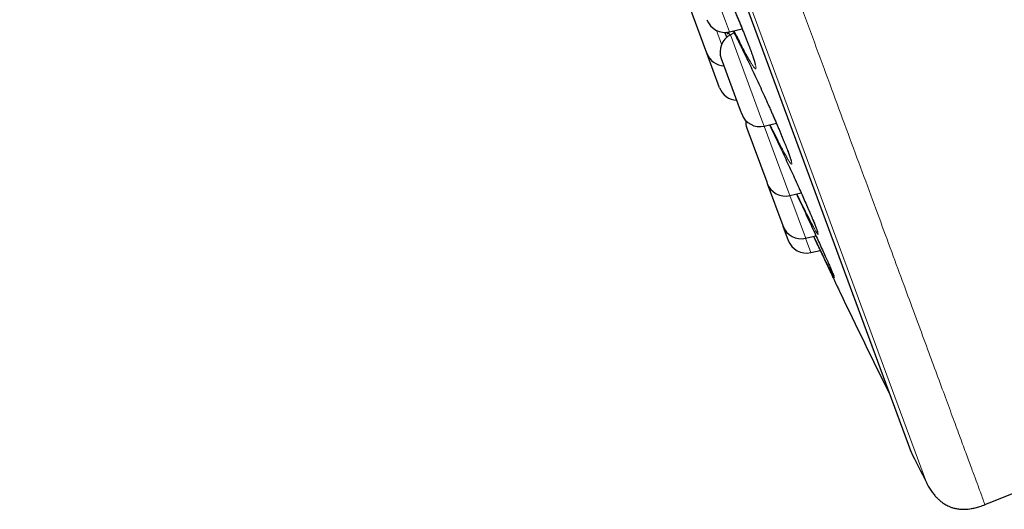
# Model space of a CAD drawing. Header units: millimetres. Extents: x 8 to 791, y 12 to 1717.
# Tile 150 of 256: x 58 to 83, y 1530 to 1543. Entities that reach past the tile are written whole.
import ezdxf

# ---------------------------------------------------------------- set-up
doc = ezdxf.new("R2010")
doc.units = ezdxf.units.MM

msp = doc.modelspace()

# ---------------------------------------------------------------- linework, layer by layer
at = {"color": 8, "linetype": 'Continuous', "lineweight": 0}
for p, q in [((80.978, 1530.583), (57.533, 1594.138)), ((57.75, 1593.26), (80.573, 1531.391)), ((75.014, 1544.599), (75.785, 1542.511)), ((75.785, 1542.511), (75.887, 1542.235)), ((75.685, 1541.915), (75.553, 1542.272)), ((75.898, 1542.148), (75.864, 1542.234)), ((75.914, 1542.16), (76.728, 1539.954)), ((76.728, 1539.954), (76.786, 1539.796)), ((76.786, 1539.796), (77.423, 1538.07)), ((77.423, 1538.07), (77.449, 1537.999)), ((77.449, 1537.999), (77.849, 1536.916)), ((77.849, 1536.916), (77.855, 1536.898)), ((77.855, 1536.898), (77.992, 1536.528))]:
    msp.add_line(p, q, dxfattribs=at)
at = {"color": 7, "linetype": 'Continuous', "lineweight": 30}
for p, q in [((57.756, 1593.239), (80.564, 1531.412)), ((75.304, 1541.679), (74.775, 1543.112)), ((75.756, 1542.225), (75.817, 1542.089)), ((75.887, 1542.235), (76.217, 1542.312)), ((76.007, 1542.208), (75.914, 1542.16)), ((75.632, 1540.79), (75.304, 1541.679)), ((75.674, 1541.542), (76.167, 1540.205)), ((76.167, 1540.205), (76.203, 1540.109)), ((76.337, 1539.745), (76.85, 1538.356)), ((76.786, 1539.796), (77.101, 1539.87)), ((76.85, 1538.356), (76.865, 1538.312)), ((76.865, 1538.312), (77.267, 1537.223)), ((77.449, 1537.999), (77.743, 1538.068)), ((77.267, 1537.223), (77.271, 1537.212)), ((77.271, 1537.212), (77.408, 1536.841)), ((77.855, 1536.898), (78.124, 1536.962)), ((77.992, 1536.528), (78.232, 1536.584))]:
    msp.add_line(p, q, dxfattribs=at)
for centre, radius, start, end in [((75.772, 1542.721), 0.5, 200.2488, 283.2488), ((76.143, 1541.715), 0.5, 117.2488, 200.2488), ((75.773, 1541.852), 0.5, 200.2488, 266.6706), ((76.101, 1540.963), 0.5, 200.2488, 266.6706), ((76.672, 1540.283), 0.5, 200.2488, 283.2488), ((76.806, 1539.918), 0.5, 177.4151, 200.2488), ((77.335, 1538.486), 0.5, 200.2488, 283.2488), ((77.741, 1537.385), 0.5, 200.2488, 283.2488), ((77.877, 1537.014), 0.5, 200.2488, 283.2488), ((349.074, 1665.584), 300, 205.6951, 206.25538), ((80.751, 1531.481), 0.2, 200.2488, 206.5587), ((348.916, 1665.526), 300, 206.55872, 206.73152), ((-53.836, 1872.304), 368.446, 291.71643, 292.00656)]:
    msp.add_arc(centre, radius, start, end, dxfattribs=at)
at = {"color": 8, "linetype": 'Continuous', "lineweight": 0}
for points, knots in [([(105.212, 1539.954), (105.21, 1539.96), (105.206, 1539.972), (105.171, 1540.066), (105.115, 1540.217), (105.037, 1540.429), (104.938, 1540.699), (104.817, 1541.025), (104.677, 1541.406), (104.515, 1541.843), (104.333, 1542.338), (104.129, 1542.892), (103.903, 1543.503), (103.658, 1544.169), (103.393, 1544.887), (103.111, 1545.651), (102.812, 1546.46), (102.499, 1547.31), (102.169, 1548.205), (101.82, 1549.149), (101.454, 1550.141), (101.071, 1551.18), (100.673, 1552.258), (100.262, 1553.373), (99.841, 1554.516), (99.41, 1555.684), (98.971, 1556.874), (98.522, 1558.091), (98.061, 1559.341), (97.589, 1560.62), (97.106, 1561.929), (96.617, 1563.255), (96.122, 1564.597), (95.625, 1565.944), (95.127, 1567.293), (94.63, 1568.642), (94.13, 1569.996), (93.627, 1571.36), (93.12, 1572.733), (92.612, 1574.111), (92.105, 1575.484), (91.602, 1576.849), (91.105, 1578.195), (90.616, 1579.521), (90.136, 1580.823), (89.662, 1582.107), (89.193, 1583.379), (88.73, 1584.636), (88.273, 1585.874), (87.826, 1587.085), (87.391, 1588.265), (86.97, 1589.405), (86.565, 1590.504), (86.175, 1591.562), (85.799, 1592.581), (85.435, 1593.567), (85.085, 1594.516), (84.749, 1595.426), (84.43, 1596.29), (84.13, 1597.105), (83.849, 1597.866), (83.588, 1598.572), (83.348, 1599.224), (83.127, 1599.823), (82.924, 1600.372), (82.741, 1600.87), (82.577, 1601.313), (82.435, 1601.698), (82.315, 1602.025), (82.217, 1602.291), (82.141, 1602.497), (82.087, 1602.642), (82.054, 1602.733), (82.049, 1602.744), (82.047, 1602.75)], [0, 0, 0, 0, 0.013999, 0.027999, 0.041999, 0.055999, 0.069999, 0.083749, 0.097499, 0.111249, 0.124999, 0.138999, 0.152999, 0.166999, 0.180999, 0.194999, 0.208749, 0.222499, 0.236249, 0.249999, 0.263999, 0.277999, 0.291999, 0.305999, 0.319999, 0.333749, 0.347499, 0.361249, 0.374999, 0.388999, 0.402999, 0.416999, 0.430999, 0.444999, 0.458749, 0.4725, 0.48625, 0.5, 0.514, 0.528, 0.542, 0.556, 0.57, 0.58375, 0.5975, 0.61125, 0.625, 0.639, 0.653, 0.667, 0.681, 0.695, 0.70875, 0.7225, 0.73625, 0.75, 0.764, 0.778, 0.792, 0.806, 0.82, 0.83375, 0.8475, 0.86125, 0.875, 0.889, 0.903, 0.917, 0.931, 0.945, 0.95875, 0.9725, 0.98625, 1, 1, 1, 1]), ([(58.312, 1595.56), (58.314, 1595.554), (58.319, 1595.542), (58.355, 1595.443), (58.413, 1595.286), (58.495, 1595.065), (58.599, 1594.783), (58.725, 1594.442), (58.871, 1594.044), (59.04, 1593.588), (59.23, 1593.071), (59.443, 1592.494), (59.679, 1591.856), (59.935, 1591.161), (60.211, 1590.411), (60.506, 1589.613), (60.817, 1588.769), (61.145, 1587.881), (61.489, 1586.947), (61.853, 1585.961), (62.235, 1584.926), (62.635, 1583.841), (63.05, 1582.716), (63.48, 1581.552), (63.92, 1580.359), (64.369, 1579.14), (64.828, 1577.898), (65.296, 1576.627), (65.778, 1575.323), (66.27, 1573.987), (66.774, 1572.621), (67.285, 1571.237), (67.802, 1569.836), (68.321, 1568.429), (68.84, 1567.021), (69.36, 1565.613), (69.881, 1564.2), (70.406, 1562.775), (70.935, 1561.342), (71.466, 1559.904), (71.994, 1558.47), (72.52, 1557.045), (73.038, 1555.64), (73.549, 1554.257), (74.05, 1552.898), (74.545, 1551.557), (75.035, 1550.229), (75.518, 1548.917), (75.995, 1547.624), (76.462, 1546.361), (76.916, 1545.129), (77.355, 1543.938), (77.778, 1542.791), (78.186, 1541.687), (78.578, 1540.623), (78.958, 1539.594), (79.323, 1538.603), (79.674, 1537.653), (80.006, 1536.752), (80.32, 1535.9), (80.613, 1535.106), (80.885, 1534.369), (81.136, 1533.689), (81.367, 1533.063), (81.578, 1532.49), (81.77, 1531.971), (81.941, 1531.508), (82.089, 1531.105), (82.215, 1530.764), (82.317, 1530.487), (82.396, 1530.273), (82.453, 1530.118), (82.485, 1530.033), (82.498, 1529.997), (82.494, 1530.008), (82.494, 1530.008)], [0, 0, 0, 0, 0.014, 0.028, 0.042, 0.056, 0.07, 0.08375, 0.0975, 0.11125, 0.125, 0.139, 0.153, 0.167, 0.181, 0.195, 0.20875, 0.2225, 0.23625, 0.25, 0.264, 0.278, 0.292, 0.306, 0.32, 0.33375, 0.3475, 0.36125, 0.375, 0.389, 0.403, 0.417, 0.431, 0.445, 0.45875, 0.4725, 0.48625, 0.5, 0.514, 0.528, 0.542, 0.556, 0.57, 0.58375, 0.5975, 0.61125, 0.625, 0.639, 0.653, 0.666999, 0.680999, 0.694999, 0.708749, 0.722499, 0.736249, 0.749999, 0.763999, 0.777999, 0.791999, 0.805999, 0.819999, 0.833749, 0.847499, 0.861249, 0.874999, 0.888999, 0.902999, 0.916999, 0.930999, 0.944999, 0.958749, 0.972499, 0.986249, 0.999999, 1, 1, 1, 1]), ([(74.995, 1544.585), (74.982, 1544.62), (74.949, 1544.707), (74.908, 1544.823), (74.87, 1544.936), (74.843, 1545.026), (74.827, 1545.093), (74.822, 1545.137), (74.828, 1545.157), (74.845, 1545.152), (74.873, 1545.123), (74.911, 1545.069), (74.959, 1544.993), (75.016, 1544.894), (75.082, 1544.774), (75.156, 1544.633), (75.237, 1544.475), (75.323, 1544.301), (75.415, 1544.114), (75.51, 1543.914), (75.607, 1543.706), (75.706, 1543.492), (75.804, 1543.274), (75.901, 1543.055), (75.996, 1542.838), (76.084, 1542.632), (76.166, 1542.437), (76.243, 1542.252), (76.315, 1542.072), (76.381, 1541.903), (76.439, 1541.75), (76.486, 1541.616), (76.525, 1541.503), (76.552, 1541.41), (76.569, 1541.342), (76.575, 1541.296), (76.57, 1541.274), (76.553, 1541.278), (76.526, 1541.306), (76.489, 1541.357), (76.442, 1541.433), (76.385, 1541.53), (76.319, 1541.649), (76.246, 1541.788), (76.165, 1541.946), (76.086, 1542.104), (76.032, 1542.215), (76.009, 1542.263)], [0, 0, 0, 0, 0.015452, 0.038042, 0.06056, 0.083032, 0.105576, 0.12805, 0.150586, 0.173194, 0.19573, 0.218227, 0.240795, 0.263291, 0.285886, 0.308553, 0.331147, 0.353708, 0.37634, 0.3989, 0.421504, 0.44418, 0.466784, 0.489364, 0.512018, 0.534599, 0.55549, 0.576381, 0.598991, 0.621673, 0.644279, 0.666782, 0.689356, 0.711858, 0.734413, 0.757041, 0.779596, 0.802096, 0.824667, 0.847167, 0.869727, 0.89236, 0.914921, 0.937488, 0.960127, 0.982694, 1, 1, 1, 1]), ([(75.849, 1542.231), (75.849, 1542.231), (75.855, 1542.21), (75.858, 1542.19), (75.856, 1542.173), (75.84, 1542.187), (75.826, 1542.204), (75.814, 1542.224), (75.814, 1542.224)], [0, 0, 0, 0, 0.0023849, 0.2521629, 0.5011426, 0.7493721, 0.9983896, 1, 1, 1, 1]), ([(75.982, 1542.257), (75.984, 1542.254), (76.007, 1542.209), (76.061, 1542.104), (76.143, 1541.943), (76.231, 1541.764), (76.313, 1541.597), (76.366, 1541.485), (76.387, 1541.441)], [0, 0, 0, 0, 0.014568, 0.226848, 0.438451, 0.649795, 0.861807, 1, 1, 1, 1]), ([(76.967, 1540.178), (76.98, 1540.149), (77.021, 1540.055), (77.087, 1539.903), (77.165, 1539.722), (77.238, 1539.547), (77.305, 1539.383), (77.364, 1539.237), (77.412, 1539.11), (77.451, 1539.004), (77.479, 1538.92), (77.496, 1538.859), (77.501, 1538.821), (77.496, 1538.808), (77.479, 1538.819), (77.451, 1538.855), (77.413, 1538.914), (77.365, 1538.997), (77.307, 1539.101), (77.242, 1539.224), (77.192, 1539.32), (77.167, 1539.368)], [0, 0, 0, 0, 0.023231, 0.074037, 0.124842, 0.1798, 0.234931, 0.289882, 0.344577, 0.399444, 0.454137, 0.508939, 0.563916, 0.618718, 0.673361, 0.728178, 0.782821, 0.837608, 0.892569, 0.947356, 1, 1, 1, 1]), ([(77.953, 1537.589), (77.964, 1537.566), (77.997, 1537.489), (78.044, 1537.378), (78.093, 1537.257), (78.132, 1537.158), (78.161, 1537.081), (78.178, 1537.028), (78.184, 1536.998), (78.178, 1536.993), (78.161, 1537.012), (78.134, 1537.055), (78.095, 1537.122), (78.047, 1537.21), (78.007, 1537.286), (77.987, 1537.324)], [0, 0, 0, 0, 0.035504, 0.116227, 0.196571, 0.277168, 0.357508, 0.43798, 0.51871, 0.599182, 0.679386, 0.759844, 0.840047, 0.920446, 1, 1, 1, 1]), ([(78.563, 1535.984), (78.567, 1535.974), (78.582, 1535.939), (78.595, 1535.905), (78.602, 1535.881), (78.596, 1535.884), (78.581, 1535.909), (78.561, 1535.945), (78.551, 1535.963)], [0, 0, 0, 0, 0.079526, 0.264309, 0.449685, 0.634469, 0.818552, 1, 1, 1, 1])]:
    msp.add_open_spline(points, degree=3, knots=knots, dxfattribs=at)
at = {"color": 7, "linetype": 'Continuous', "lineweight": 30}
for points, knots in [([(74.898, 1545.077), (74.898, 1545.077), (74.898, 1545.078), (74.9, 1545.075), (74.906, 1545.068), (74.915, 1545.055), (74.929, 1545.035), (74.947, 1545.008), (74.968, 1544.974), (74.992, 1544.933), (75.02, 1544.885), (75.05, 1544.83), (75.083, 1544.769), (75.119, 1544.701), (75.158, 1544.627), (75.199, 1544.548), (75.241, 1544.464), (75.286, 1544.376), (75.332, 1544.283), (75.379, 1544.186), (75.427, 1544.087), (75.476, 1543.984), (75.525, 1543.88), (75.575, 1543.773), (75.625, 1543.665), (75.676, 1543.554), (75.728, 1543.442), (75.779, 1543.328), (75.83, 1543.214), (75.881, 1543.099), (75.931, 1542.985), (75.981, 1542.872), (76.029, 1542.76), (76.076, 1542.65), (76.122, 1542.542), (76.165, 1542.438), (76.207, 1542.336), (76.247, 1542.238), (76.286, 1542.143), (76.322, 1542.052), (76.356, 1541.964), (76.388, 1541.881), (76.418, 1541.802), (76.445, 1541.729), (76.469, 1541.661), (76.491, 1541.599), (76.509, 1541.544), (76.524, 1541.496), (76.536, 1541.455), (76.545, 1541.423), (76.55, 1541.4), (76.553, 1541.386), (76.554, 1541.379), (76.554, 1541.379), (76.554, 1541.379)], [0, 0, 0, 0, 0.000127, 0.01165, 0.024981, 0.040099, 0.056782, 0.074672, 0.093387, 0.112605, 0.132069, 0.152161, 0.172623, 0.193371, 0.214333, 0.235449, 0.256663, 0.277929, 0.299193, 0.320415, 0.341564, 0.362619, 0.383558, 0.404345, 0.425237, 0.44624, 0.467344, 0.488532, 0.509785, 0.531079, 0.552385, 0.573673, 0.594917, 0.616096, 0.637192, 0.658191, 0.679025, 0.699823, 0.720724, 0.741712, 0.762767, 0.78386, 0.804952, 0.825997, 0.846948, 0.867749, 0.888335, 0.908617, 0.928473, 0.947701, 0.964134, 0.979226, 0.992606, 1, 1, 1, 1]), ([(75.981, 1542.257), (75.985, 1542.25), (76, 1542.222), (76.029, 1542.165), (76.069, 1542.087), (76.111, 1542.004), (76.155, 1541.916), (76.201, 1541.824), (76.248, 1541.728), (76.297, 1541.629), (76.343, 1541.532), (76.374, 1541.468), (76.388, 1541.438)], [0, 0, 0, 0, 0.031998, 0.140162, 0.249194, 0.358833, 0.46884, 0.578992, 0.68902, 0.798757, 0.908068, 1, 1, 1, 1]), ([(76.387, 1541.441), (76.398, 1541.418), (76.441, 1541.328), (76.519, 1541.162), (76.619, 1540.948), (76.719, 1540.73), (76.818, 1540.513), (76.901, 1540.327), (76.949, 1540.218), (76.967, 1540.178)], [0, 0, 0, 0, 0.058264, 0.226986, 0.396249, 0.564975, 0.733588, 0.902742, 1, 1, 1, 1]), ([(76.966, 1540.181), (76.979, 1540.15), (77.008, 1540.083), (77.052, 1539.984), (77.096, 1539.882), (77.138, 1539.783), (77.179, 1539.688), (77.217, 1539.596), (77.254, 1539.508), (77.288, 1539.424), (77.32, 1539.345), (77.35, 1539.27), (77.377, 1539.201), (77.401, 1539.138), (77.422, 1539.081), (77.44, 1539.031), (77.455, 1538.988), (77.466, 1538.953), (77.473, 1538.927), (77.478, 1538.91), (77.48, 1538.9), (77.481, 1538.896), (77.481, 1538.897), (77.481, 1538.897)], [0, 0, 0, 0, 0.04596, 0.099996, 0.153775, 0.207112, 0.260489, 0.314125, 0.36798, 0.421995, 0.476101, 0.530187, 0.584139, 0.637837, 0.691132, 0.743839, 0.795701, 0.846337, 0.890055, 0.930828, 0.967279, 0.99853, 1, 1, 1, 1]), ([(76.923, 1539.828), (76.945, 1539.781), (76.999, 1539.67), (77.089, 1539.483), (77.189, 1539.272), (77.29, 1539.057), (77.391, 1538.839), (77.491, 1538.623), (77.588, 1538.411), (77.68, 1538.21), (77.764, 1538.022), (77.842, 1537.845), (77.906, 1537.699), (77.941, 1537.619), (77.953, 1537.589)], [0, 0, 0, 0, 0.066067, 0.155467, 0.245101, 0.335022, 0.424657, 0.514268, 0.604166, 0.693778, 0.776749, 0.859717, 0.949448, 1, 1, 1, 1]), ([(77.167, 1539.368), (77.166, 1539.37), (77.141, 1539.42), (77.083, 1539.534), (77.007, 1539.687), (76.957, 1539.791), (76.937, 1539.831)], [0, 0, 0, 0, 0.014772, 0.389916, 0.763869, 1, 1, 1, 1]), ([(77.62, 1538.039), (77.645, 1537.985), (77.705, 1537.859), (77.799, 1537.66), (77.899, 1537.445), (77.997, 1537.234), (78.089, 1537.036), (78.174, 1536.852), (78.254, 1536.678), (78.329, 1536.513), (78.398, 1536.361), (78.458, 1536.226), (78.508, 1536.113), (78.543, 1536.031), (78.558, 1535.997), (78.563, 1535.984)], [0, 0, 0, 0, 0.062074, 0.144136, 0.226211, 0.308549, 0.390624, 0.466639, 0.542651, 0.624868, 0.707344, 0.789549, 0.871367, 0.953444, 1, 1, 1, 1]), ([(77.987, 1537.324), (77.987, 1537.324), (77.967, 1537.362), (77.92, 1537.454), (77.845, 1537.602), (77.762, 1537.77), (77.69, 1537.916), (77.644, 1538.011), (77.63, 1538.041)], [0, 0, 0, 0, 0.003054, 0.226096, 0.449226, 0.673066, 0.896196, 1, 1, 1, 1]), ([(77.951, 1537.595), (77.956, 1537.583), (77.973, 1537.543), (77.999, 1537.481), (78.03, 1537.409), (78.057, 1537.343), (78.082, 1537.283), (78.104, 1537.229), (78.122, 1537.181), (78.138, 1537.141), (78.149, 1537.109), (78.157, 1537.085), (78.162, 1537.07), (78.164, 1537.062), (78.164, 1537.062), (78.164, 1537.061)], [0, 0, 0, 0, 0.040222, 0.131667, 0.223133, 0.31443, 0.405364, 0.495707, 0.585164, 0.673319, 0.759519, 0.833636, 0.901973, 0.961542, 1, 1, 1, 1]), ([(78.061, 1536.947), (78.067, 1536.935), (78.097, 1536.87), (78.152, 1536.755), (78.228, 1536.593), (78.307, 1536.427), (78.375, 1536.283), (78.429, 1536.169), (78.472, 1536.077), (78.514, 1535.989), (78.555, 1535.902), (78.595, 1535.817), (78.632, 1535.738), (78.666, 1535.667), (78.693, 1535.609), (78.715, 1535.563), (78.73, 1535.531), (78.739, 1535.512), (78.74, 1535.511), (78.74, 1535.51)], [0, 0, 0, 0, 0.014531, 0.079006, 0.144427, 0.223247, 0.302935, 0.350572, 0.398395, 0.450759, 0.503371, 0.560567, 0.623825, 0.687525, 0.751686, 0.816924, 0.880228, 0.943978, 1, 1, 1, 1]), ([(78.551, 1535.963), (78.551, 1535.964), (78.542, 1535.981), (78.514, 1536.035), (78.466, 1536.129), (78.407, 1536.247), (78.34, 1536.383), (78.264, 1536.537), (78.181, 1536.709), (78.115, 1536.846), (78.075, 1536.93), (78.066, 1536.948)], [0, 0, 0, 0, 0.002392, 0.13912, 0.276142, 0.413602, 0.550624, 0.687686, 0.825183, 0.962244, 1, 1, 1, 1]), ([(78.56, 1535.991), (78.564, 1535.982), (78.571, 1535.963), (78.579, 1535.943), (78.584, 1535.931), (78.586, 1535.925), (78.586, 1535.925), (78.586, 1535.925)], [0, 0, 0, 0, 0.266851, 0.515577, 0.741187, 0.928568, 1, 1, 1, 1]), ([(80.978, 1530.583), (81, 1530.541), (81.042, 1530.463), (81.109, 1530.358), (81.175, 1530.27), (81.238, 1530.198), (81.302, 1530.135), (81.365, 1530.082), (81.426, 1530.039), (81.481, 1530.006), (81.535, 1529.977), (81.596, 1529.95), (81.671, 1529.924), (81.762, 1529.903), (81.87, 1529.889), (81.996, 1529.887), (82.124, 1529.901), (82.248, 1529.927), (82.369, 1529.96), (82.451, 1529.991), (82.494, 1530.008)], [0, 0, 0, 0, 0.077515, 0.145428, 0.204956, 0.257139, 0.302834, 0.351852, 0.392783, 0.426285, 0.456358, 0.492772, 0.536186, 0.587015, 0.646076, 0.714695, 0.79478, 0.855773, 0.923849, 1, 1, 1, 1])]:
    msp.add_open_spline(points, degree=3, knots=knots, dxfattribs=at)

doc.saveas('drawing.dxf')
